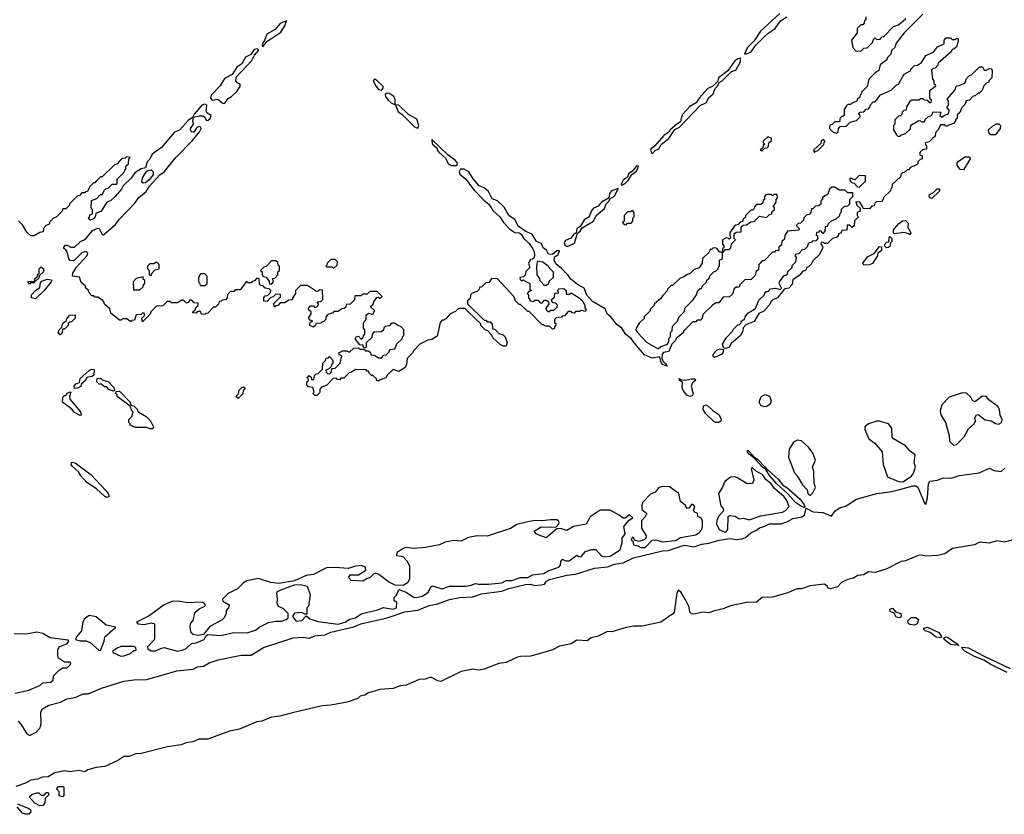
# Model space of a CAD drawing. Extents: x 2701205 to 2963787, y 496209 to 720276.
# Tile 60 of 154: x 2766386 to 2773186, y 667548 to 673036. Entities that reach past the tile are written whole.
import ezdxf

# ---------------------------------------------------------------- set-up
doc = ezdxf.new("R2010")
doc.units = 0

msp = doc.modelspace()

# ---------------------------------------------------------------- linework, layer by layer
at = {"layer": '0CON05XD'}
for points in [[(2772622.5, 673075), (2772493.6, 672946.4), (2772440, 672875), (2772430, 672845), (2772410, 672825), (2772400, 672795), (2772380, 672775), (2772375, 672760), (2772330, 672725), (2772320, 672685), (2772295, 672670), (2772250, 672625), (2772240, 672575), (2772200, 672535), (2772198.3, 672521.7), (2772190, 672515), (2772188.3, 672501.7), (2772170, 672485), (2772170, 672475), (2772131.7, 672458.3), (2772125, 672450), (2772105, 672450), (2772095, 672440), (2772080, 672415), (2772080, 672375), (2772051.7, 672358.3), (2772048.3, 672331.7), (2772015, 672330), (2771998.3, 672311.7), (2771981.7, 672308.3), (2771980, 672285), (2772005, 672260), (2772028.3, 672251.7), (2772038.3, 672261.7), (2772040, 672285), (2772051.7, 672298.3), (2772095, 672300), (2772121.7, 672328.3), (2772165, 672340), (2772190, 672365), (2772188.3, 672378.3), (2772180, 672385), (2772191.7, 672398.3), (2772215, 672400), (2772231.7, 672418.3), (2772248.3, 672421.7), (2772258.3, 672431.7), (2772261.7, 672448.3), (2772281.7, 672468.3), (2772295, 672470), (2772331.7, 672518.3), (2772405, 672550), (2772440, 672585), (2772455, 672590), (2772495, 672660), (2772540, 672685), (2772540, 672695), (2772565, 672720), (2772587, 672723), (2772615, 672740), (2772645, 672790), (2772698.3, 672811.7), (2772725, 672850), (2772770, 672870), (2772770, 672895), (2772785, 672910), (2772815, 672910), (2772825, 672900), (2772845, 672900), (2772858.3, 672908.3), (2772867.5, 672905), (2772867.5, 672885), (2772855, 672850), (2772838.3, 672831.7), (2772825, 672830), (2772820, 672815), (2772730, 672735), (2772728.3, 672721.7), (2772708.3, 672701.7), (2772695, 672700), (2772683, 672687), (2772690, 672625), (2772700, 672615), (2772700, 672595), (2772708.3, 672588.3), (2772710, 672575), (2772670, 672545), (2772670, 672495), (2772680, 672485), (2772678.3, 672461.7), (2772671.7, 672461.7), (2772658.3, 672478.3), (2772635, 672480), (2772625, 672490), (2772605, 672490), (2772595, 672480), (2772545, 672480), (2772531.7, 672468.3), (2772510, 672435), (2772508.3, 672411.7), (2772491.7, 672408.3), (2772481.7, 672398.3), (2772478.3, 672381.7), (2772468.3, 672371.7), (2772455, 672370), (2772430, 672345), (2772430, 672315), (2772420, 672305), (2772420, 672275), (2772441.7, 672241.7), (2772451.7, 672231.7), (2772465, 672230), (2772471.7, 672238.3), (2772505, 672250), (2772538.3, 672281.7), (2772541.7, 672308.3), (2772595, 672340), (2772608.3, 672338.3), (2772615, 672330), (2772635, 672330), (2772641.7, 672348.3), (2772661.7, 672368.3), (2772678.3, 672371.7), (2772688.3, 672381.7), (2772695, 672400), (2772748.3, 672398.3), (2772740, 672375), (2772755, 672362.5), (2772773, 672377), (2772796.4, 672383.6), (2772806.7, 672405), (2772790, 672435), (2772800, 672445), (2772800, 672475), (2772791.7, 672488.3), (2772845, 672550), (2772855, 672580), (2772877, 672583), (2772915, 672600), (2772925, 672630), (2772945, 672650), (2772960, 672655), (2773015, 672710), (2773035, 672710), (2773048.3, 672688.3), (2773061.7, 672688.3), (2773080.7, 672699.3), (2773095, 672696.7), (2773102.5, 672685), (2773100, 672635), (2773080, 672615), (2773080, 672605), (2773065, 672600), (2773045, 672580), (2773030, 672545), (2773015, 672530), (2773005, 672530), (2772985, 672510), (2772971.7, 672508.3), (2772945, 672480), (2772920, 672475), (2772920, 672465), (2772910, 672445), (2772890, 672425), (2772880, 672395), (2772861.7, 672378.3), (2772860, 672355), (2772850, 672345), (2772850, 672335), (2772835, 672320), (2772801.7, 672308.3), (2772795, 672300), (2772781.7, 672301.7), (2772775, 672310), (2772745, 672310), (2772730, 672275), (2772710, 672255), (2772708.3, 672231.7), (2772690, 672215), (2772668.3, 672191.7), (2772640, 672185), (2772641.7, 672171.7), (2772650, 672165), (2772648.3, 672141.7), (2772621.7, 672138.3), (2772601.7, 672118.3), (2772601.7, 672101.7), (2772620, 672095), (2772620, 672075), (2772605, 672070), (2772590, 672055), (2772588.3, 672041.7), (2772578.3, 672031.7), (2772541.7, 672018.3), (2772525, 672000), (2772515, 672000), (2772495, 671980), (2772485, 671980), (2772471.7, 671968.3), (2772468.3, 671951.7), (2772411.7, 671898.3), (2772410, 671875), (2772401.7, 671868.3), (2772400, 671855), (2772351.7, 671808.3), (2772350, 671795), (2772338.3, 671781.7), (2772301.7, 671778.3), (2772291.7, 671768.3), (2772288.3, 671751.7), (2772271.7, 671748.3), (2772255, 671730), (2772211.7, 671731.7), (2772210, 671745), (2772187.5, 671775), (2772161.7, 671778.3), (2772167.5, 671755), (2772190, 671735), (2772190, 671715), (2772170, 671705), (2772170, 671685), (2772180, 671675), (2772151.7, 671648.3), (2772148.3, 671611.7), (2772135, 671600), (2772118.3, 671618.3), (2772101.7, 671618.3), (2772098.3, 671581.7), (2772065, 671580), (2772058.3, 671561.7), (2772041.7, 671558.3), (2772038.3, 671541.7), (2772028.3, 671531.7), (2772000, 671525), (2771965, 671490), (2771945, 671490), (2771935, 671500), (2771921.7, 671498.3), (2771920, 671485), (2771931.7, 671471.7), (2771931.7, 671458.3), (2771910, 671415), (2771865, 671370), (2771853, 671347), (2771835, 671330), (2771820, 671325), (2771818.3, 671311.7), (2771808.3, 671301.7), (2771795, 671300), (2771770, 671270), (2771725, 671240), (2771721.7, 671208.3), (2771698.3, 671181.7), (2771673, 671177), (2771661.7, 671168.3), (2771620, 671115), (2771590, 671105), (2771575, 671090), (2771562.5, 671065), (2771526.4, 671023.6), (2771491.7, 671008.3), (2771457.7, 670952.3), (2771401.7, 670928.3), (2771382.5, 670907.5), (2771380, 670885), (2771363.9, 670856.1), (2771300.7, 670799.3), (2771285.9, 670774.1), (2771263.6, 670766.4)], [(2771635, 673080), (2771502.3, 672957.7), (2771459.2, 672890.8), (2771413.3, 672845), (2771391.7, 672801.7), (2771405, 672800), (2771437.5, 672815), (2771470.5, 672859.5), (2771526.2, 672915), (2771555.7, 672944.3), (2771603.3, 672975), (2771640.5, 673029.5), (2771683.3, 673055)], [(2768065, 672850), (2768094.2, 672885.8), (2768188.9, 672951.1), (2768217.5, 672995), (2768228.8, 673028.8), (2768185, 673010), (2768150.6, 672969.4), (2768092.9, 672937.1), (2768077.5, 672892.5), (2768063.1, 672875), (2768060, 672855), (2768065, 672850)], [(2772230, 673055), (2772230, 673035), (2772221.7, 673028.3), (2772218.3, 673011.7), (2772208.3, 673001.7), (2772195, 673000), (2772170, 672975), (2772170, 672945), (2772130, 672895), (2772140, 672845), (2772161.7, 672821.7), (2772195, 672820), (2772215, 672840), (2772238.3, 672841.7), (2772278.3, 672881.7), (2772281.7, 672898.3), (2772295, 672910), (2772305, 672900), (2772328.3, 672901.7), (2772341.7, 672918.3), (2772355, 672920), (2772421.7, 672988.3), (2772455, 673000), (2772506.4, 673043.6)], [(2767795, 672458), (2767805, 672463.8), (2767826.9, 672493.1), (2767848, 672505), (2767885, 672541.2), (2767908, 672575), (2767910, 672590), (2767889.7, 672599.7), (2767878.6, 672615), (2767880.9, 672639.1), (2767990.6, 672755), (2768008, 672792), (2768036.7, 672825), (2768027.5, 672835), (2768005, 672830), (2767982.9, 672797.1), (2767945, 672777.1), (2767919.5, 672730.5), (2767885, 672708), (2767852.9, 672657.1), (2767800.8, 672629.2), (2767770.9, 672579.1), (2767707.5, 672515), (2767704, 672495), (2767715, 672480), (2767755, 672486.7), (2767785, 672462), (2767795, 672458)], [(2770755, 672110), (2770775, 672133.3), (2770800, 672145), (2770816, 672174), (2770870, 672215), (2770911.7, 672278.3), (2770942.5, 672295), (2771085, 672443.3), (2771130, 672465), (2771143.1, 672496.9), (2771175.8, 672524.2), (2771188.8, 672561.2), (2771205, 672577.5), (2771216.7, 672603.3), (2771236.7, 672615), (2771301.2, 672678.8), (2771331.7, 672688.3), (2771363.3, 672745), (2771365, 672770), (2771345, 672766.7), (2771325, 672753.3), (2771276.7, 672683.3), (2771212.5, 672635), (2771207.5, 672612.5), (2771173.3, 672576.7), (2771138.8, 672561.2), (2771078.8, 672495), (2771058, 672462), (2771014.2, 672435.8), (2770966, 672385), (2770956, 672365), (2770950, 672330), (2770924.2, 672315.8), (2770877.5, 672275), (2770869.3, 672260.7), (2770834.3, 672235.7), (2770773.3, 672165), (2770746.7, 672145), (2770743.8, 672133.8), (2770755, 672110)], [(2768885, 672549.2), (2768896.1, 672563.9), (2768895.6, 672575), (2768845, 672622.5), (2768835, 672623.8), (2768828, 672615), (2768848.6, 672575), (2768865, 672554.2), (2768885, 672549.2)], [(2768975, 672451.2), (2768980, 672455), (2768978.8, 672485), (2768969.4, 672505), (2768935, 672528.1), (2768914.5, 672525.5), (2768909.2, 672515), (2768912.5, 672505), (2768930.4, 672480.4), (2768951.1, 672461.1), (2768975, 672451.2)], [(2768977, 670763), (2768991.7, 670798.3), (2769028.3, 670831.7), (2769030, 670845), (2769040, 670855), (2769040, 670895), (2769018.3, 670918.3), (2769001.7, 670921.7), (2768975, 670940), (2768955, 670940), (2768938.3, 670921.7), (2768911.7, 670918.3), (2768901.7, 670908.3), (2768898.3, 670891.7), (2768885, 670880), (2768831.7, 670878.3), (2768820, 670865), (2768818.3, 670841.7), (2768780, 670805), (2768780, 670775), (2768775, 670770), (2768761.7, 670771.7), (2768758.3, 670788.3), (2768735, 670790), (2768703, 670833), (2768711.7, 670848.3), (2768725, 670850), (2768745, 670830), (2768758.3, 670841.7), (2768761.7, 670858.3), (2768770, 670865), (2768770, 670895), (2768760, 670905), (2768760, 670945), (2768780, 670965), (2768780, 670995), (2768795, 671010), (2768808.3, 671008.3), (2768815, 671000), (2768830, 671005), (2768831.7, 671018.3), (2768840, 671025), (2768811.7, 671051.7), (2768811.7, 671058.3), (2768828.3, 671071.7), (2768831.7, 671088.3), (2768851.7, 671118.3), (2768865, 671120), (2768875, 671110), (2768890, 671125), (2768855, 671160), (2768805, 671160), (2768785, 671140), (2768755, 671140), (2768745, 671130), (2768701.7, 671128.3), (2768698.3, 671101.7), (2768668.3, 671071.7), (2768641.7, 671068.3), (2768638.3, 671051.7), (2768628.3, 671041.7), (2768611.7, 671038.3), (2768585, 671020), (2768555, 671020), (2768548.3, 671011.7), (2768515, 671000), (2768500, 670985), (2768500, 670965), (2768485, 670950), (2768475, 670950), (2768465, 670940), (2768431.7, 670938.3), (2768430, 670925), (2768415, 670912.5), (2768390, 670925), (2768391.7, 670948.3), (2768410, 670955), (2768391.7, 670961.7), (2768380, 670975), (2768400, 671005), (2768398.3, 671018.3), (2768381.7, 671031.7), (2768380, 671045), (2768395, 671060), (2768415, 671060), (2768421.7, 671051.7), (2768435, 671050), (2768448.3, 671061.7), (2768450, 671075), (2768441.7, 671088.3), (2768465, 671090), (2768480, 671105), (2768478.3, 671168.3), (2768455, 671170), (2768448.3, 671161.7), (2768435, 671160), (2768375, 671200), (2768325, 671200), (2768290, 671165), (2768290, 671145), (2768271.7, 671118.3), (2768268.3, 671101.7), (2768245, 671100), (2768215, 671080), (2768185, 671080), (2768168.3, 671061.7), (2768151.7, 671058.3), (2768145, 671050), (2768140, 671075), (2768188.3, 671121.7), (2768188.3, 671138.3), (2768155, 671140), (2768137, 671123), (2768121.7, 671118.3), (2768095, 671090), (2768071.7, 671091.7), (2768071.7, 671118.3), (2768081.7, 671128.3), (2768098.3, 671131.7), (2768118.3, 671151.7), (2768120, 671165), (2768108.3, 671178.3), (2768081.7, 671181.7), (2768068.3, 671198.3), (2768051.7, 671201.7), (2768041.7, 671211.7), (2768040, 671245), (2768035, 671250), (2768021.7, 671248.3), (2768008.3, 671231.7), (2767991.7, 671228.3), (2767985, 671220), (2767965, 671220), (2767951.7, 671228.3), (2767908.3, 671171.7), (2767875, 671170), (2767865, 671160), (2767841.7, 671158.3), (2767821.7, 671138.3), (2767820, 671115), (2767808.3, 671101.7), (2767785, 671100), (2767778.3, 671091.7), (2767765, 671090), (2767758.3, 671071.7), (2767738.3, 671051.7), (2767725, 671050), (2767685, 671010), (2767671.7, 671008.3), (2767665, 671000), (2767641.7, 671001.7), (2767635, 671020), (2767615, 671020), (2767605, 671010), (2767581.7, 671011.7), (2767581.7, 671018.3), (2767598.3, 671031.7), (2767601.7, 671048.3), (2767618.3, 671061.7), (2767618.3, 671078.3), (2767591.7, 671081.7), (2767575, 671100), (2767561.7, 671098.3), (2767548.3, 671081.7), (2767535, 671080), (2767518.3, 671098.3), (2767505, 671100), (2767475, 671080), (2767435, 671080), (2767425, 671090), (2767405, 671090), (2767375, 671060), (2767331.7, 671058.3), (2767291.7, 671018.3), (2767288.3, 671001.7), (2767235, 670950), (2767230, 670975), (2767250, 670995), (2767245, 671010), (2767235, 671010), (2767225, 671000), (2767191.7, 670998.3), (2767178.3, 670961.7), (2767161.7, 670958.3), (2767155, 670950), (2767125, 670970), (2767095, 670970), (2767088.3, 670961.7), (2767075, 670960), (2767015, 671010), (2767008.3, 671038.3), (2766971.7, 671071.7), (2766968.3, 671088.3), (2766958.3, 671098.3), (2766925, 671120), (2766905, 671120), (2766898.3, 671128.3), (2766885, 671130), (2766865, 671150), (2766858.3, 671168.3), (2766840, 671185), (2766840, 671195), (2766811.7, 671221.7), (2766798.3, 671258.3), (2766750, 671265), (2766752.5, 671285), (2766776.7, 671325), (2766851.2, 671408.8), (2766857.5, 671425), (2766845.8, 671435.8), (2766815, 671426.5), (2766765.3, 671374.7), (2766755, 671370.4), (2766735, 671373.8), (2766726.2, 671385), (2766715, 671433.8), (2766705, 671447.5), (2766690, 671455), (2766690, 671465), (2766701.7, 671478.3), (2766715, 671480), (2766740, 671465), (2766764.4, 671464.4), (2766806.4, 671503.6), (2766840.3, 671519.7), (2766890, 671580), (2766925, 671595.8), (2766934.4, 671594.4), (2766955, 671553.3), (2766965, 671550), (2767047.8, 671622.2), (2767075, 671658), (2767181.5, 671768.5), (2767206, 671805), (2767259.8, 671850.2), (2767282.4, 671887.6), (2767355, 671964), (2767384.5, 671985.5), (2767465, 672084), (2767579.1, 672200.9), (2767627.9, 672262.1), (2767638.8, 672285), (2767636.7, 672295), (2767625, 672299.2), (2767609.2, 672290.8), (2767589.4, 672260.6), (2767575, 672260.8), (2767567.9, 672267.9), (2767565.7, 672285), (2767585.6, 672314.4), (2767582, 672338), (2767587.5, 672362.5), (2767625, 672372.5), (2767651.7, 672371.7), (2767664.3, 672364.3), (2767675, 672343.3), (2767685, 672340), (2767701.2, 672355), (2767707.5, 672375), (2767680, 672390), (2767674.4, 672404.4), (2767678.8, 672445), (2767665, 672452), (2767644.2, 672445.8), (2767591.2, 672385), (2767580, 672360), (2767548.8, 672341.2), (2767491.2, 672275), (2767452.9, 672257.1), (2767366.6, 672153.4), (2767301.7, 672108.3), (2767285, 672073.3), (2767266.1, 672053.9), (2767255.9, 672014.1), (2767225, 672006.7), (2767180.5, 671979.5), (2767155, 671941.2), (2767101.2, 671888.8), (2767090, 671865), (2767046.7, 671815), (2767015, 671786.7), (2766987.5, 671775), (2766950, 671715), (2766911.7, 671698.3), (2766907.5, 671675), (2766895, 671660), (2766872.5, 671652.5), (2766860, 671665), (2766868.3, 671671.7), (2766871.7, 671688.3), (2766890, 671695), (2766890, 671725), (2766880, 671735), (2766881.7, 671788.3), (2766918.3, 671801.7), (2766945, 671830), (2766955, 671830), (2766971.7, 671858.3), (2766981.7, 671868.3), (2766998.3, 671871.7), (2767025, 671900), (2767055, 671900), (2767060, 671905), (2767060, 671935), (2767110, 671985), (2767111.7, 671998.3), (2767120, 672005), (2767120, 672025), (2767138.3, 672041.7), (2767140, 672075), (2767150, 672085), (2767125, 672090), (2767115, 672080), (2767091.7, 672078.3), (2767058.3, 672041.7), (2767040, 672035), (2766955, 671950), (2766945, 671950), (2766915, 671920), (2766905, 671910), (2766895, 671910), (2766870, 671885), (2766855, 671850), (2766841.7, 671848.3), (2766835, 671840), (2766815, 671840), (2766798.3, 671821.7), (2766785, 671820), (2766730, 671765), (2766730, 671755), (2766705, 671730), (2766685, 671730), (2766680, 671715), (2766638.3, 671671.7), (2766620, 671665), (2766595, 671640), (2766590, 671625), (2766570, 671615), (2766550, 671595), (2766548.3, 671571.7), (2766525, 671567.5), (2766487, 671543), (2766463.6, 671543.6), (2766435, 671570), (2766405, 671620), (2766378.3, 671648.3)], [(2769135, 672286.2), (2769142.5, 672305), (2769128.9, 672348.9), (2769072.2, 672382.2), (2769005, 672445.6), (2768982.5, 672447.5), (2769000.8, 672400.8), (2769025, 672384), (2769114.5, 672294.5), (2769135, 672286.2)], [(2773125, 672240), (2773091.7, 672241.7), (2773078.3, 672258.3), (2773077.5, 672275), (2773106.7, 672303.3), (2773133, 672317), (2773147.5, 672317.5), (2773160, 672305), (2773157.5, 672285), (2773125, 672240)], [(2769368.3, 672028.3), (2769405, 672030), (2769410, 672045), (2769396.2, 672065), (2769343.3, 672103.3), (2769231.7, 672208.3), (2769235, 672180), (2769268.3, 672148.3), (2769270, 672135), (2769281.7, 672121.7), (2769328.3, 672078.3), (2769345, 672040), (2769368.3, 672028.3)], [(2771515, 672130), (2771531.7, 672148.3), (2771548.3, 672151.7), (2771558.3, 672161.7), (2771560, 672185), (2771578.3, 672201.7), (2771578.3, 672218.3), (2771561.7, 672221.7), (2771555, 672230), (2771521.7, 672198.3), (2771520, 672185), (2771530, 672175), (2771521.7, 672168.3), (2771518.3, 672151.7), (2771500, 672135), (2771515, 672130)], [(2771875, 672120), (2771881.7, 672128.3), (2771895, 672130), (2771940, 672175), (2771941.7, 672188.3), (2771950, 672195), (2771938.3, 672208.3), (2771921.7, 672198.3), (2771918.3, 672181.7), (2771871.7, 672138.3), (2771870, 672125), (2771875, 672120)], [(2772905, 672000), (2772881.7, 672001.7), (2772861.7, 672031.7), (2772860, 672045), (2772870.7, 672059.3), (2772915, 672090), (2772945, 672090), (2772950, 672075), (2772905, 672000)], [(2767238.3, 671908.3), (2767230.8, 671915), (2767235.5, 671945), (2767261.8, 671988.2), (2767273, 671997), (2767295, 671998.9), (2767308.5, 671985), (2767307.5, 671965), (2767280.5, 671929.5), (2767255, 671909.4), (2767238.3, 671908.3)], [(2771263.6, 670766.4), (2771248.3, 670768.3), (2771240, 670795), (2771265, 670840), (2771310, 670885), (2771315, 670900), (2771345, 670930), (2771358.3, 670931.7), (2771368.3, 670941.7), (2771370, 670955), (2771395, 670970), (2771397.5, 670985), (2771415, 671010), (2771468.3, 671041.7), (2771491.7, 671098.3), (2771530, 671135), (2771531.7, 671148.3), (2771541.7, 671158.3), (2771555, 671160), (2771572.5, 671177.5), (2771605, 671182.5), (2771637.5, 671172.5), (2771647.5, 671182.5), (2771632.5, 671215), (2771633, 671227), (2771665, 671270), (2771678.3, 671271.7), (2771688.3, 671281.7), (2771691.7, 671298.3), (2771720, 671325), (2771721.7, 671338.3), (2771747, 671363), (2771750, 671395), (2771741.7, 671408.3), (2771751.7, 671418.3), (2771768.3, 671421.7), (2771791.7, 671448.3), (2771808.3, 671451.7), (2771828.3, 671471.7), (2771831.7, 671488.3), (2771841.7, 671498.3), (2771858.3, 671501.7), (2771865, 671510), (2771888.3, 671511.7), (2771900, 671525), (2771898.3, 671538.3), (2771890, 671545), (2771891.7, 671568.3), (2771908.3, 671571.7), (2771915, 671580), (2771931.7, 671561.7), (2771938.3, 671561.7), (2771950, 671575), (2771951.7, 671608.3), (2771965, 671610), (2771971.7, 671628.3), (2771991.7, 671648.3), (2772025, 671660), (2772048.3, 671681.7), (2772051.7, 671698.3), (2772060, 671705), (2772061.7, 671728.3), (2772081.7, 671748.3), (2772105, 671750), (2772120, 671765), (2772120, 671795), (2772140, 671815), (2772140, 671840), (2772105, 671840), (2772085, 671860), (2772045, 671860), (2772015, 671880), (2771995, 671880), (2771980, 671865), (2771968.3, 671831.7), (2771931.7, 671808.3), (2771930, 671795), (2771920, 671785), (2771918.3, 671761.7), (2771905, 671750), (2771881.7, 671748.3), (2771865, 671730), (2771855, 671730), (2771850, 671705), (2771838.3, 671691.7), (2771821.7, 671688.3), (2771801.7, 671668.3), (2771798.3, 671651.7), (2771778.3, 671631.7), (2771761.7, 671628.3), (2771751.7, 671618.3), (2771751.7, 671611.7), (2771770, 671595), (2771768.3, 671581.7), (2771690, 671575), (2771670, 671545), (2771668.3, 671521.7), (2771650, 671505), (2771648.3, 671481.7), (2771630, 671465), (2771628.3, 671441.7), (2771605, 671440), (2771598.3, 671431.7), (2771585, 671430), (2771528.3, 671371.7), (2771515, 671370), (2771500, 671355), (2771490, 671345), (2771488.3, 671311.7), (2771470, 671295), (2771468.3, 671271.7), (2771438.3, 671241.7), (2771395, 671240), (2771360, 671205), (2771355, 671190), (2771335, 671190), (2771321.7, 671178.3), (2771308.3, 671141.7), (2771288.3, 671121.7), (2771245, 671120), (2771215, 671080), (2771195, 671080), (2771170, 671065), (2771105, 671000), (2771100, 670975), (2771088.3, 670961.7), (2771065, 670960), (2771055, 670950), (2771035, 670950), (2770970, 670885), (2770970, 670875), (2770920, 670835), (2770915, 670820), (2770890, 670795), (2770870, 670745), (2770831.7, 670738.3), (2770823, 670727), (2770820, 670695), (2770833.3, 670673.3), (2770847.5, 670665), (2770857.5, 670642.5), (2770823.8, 670655), (2770813.3, 670675), (2770807.5, 670707.5), (2770755, 670698), (2770701.1, 670721.1), (2770631.2, 670801.2), (2770610, 670835), (2770572.4, 670862.4), (2770545.8, 670905.8), (2770510.1, 670930.1), (2770465.9, 670985.9), (2770444.1, 671004.1), (2770428.8, 671038.8), (2770341.2, 671091.2), (2770302.7, 671132.7), (2770285, 671182), (2770237.6, 671207.6), (2770193.4, 671243.4), (2770175, 671272.5), (2770127.8, 671317.8), (2770090, 671350), (2770076.7, 671375), (2770082.6, 671397.4), (2770104, 671415), (2770115, 671440), (2770095, 671440), (2770065, 671414.2), (2770037.6, 671417.6), (2770025.5, 671445.5), (2770001.5, 671461.5), (2769989.7, 671489.7), (2769956, 671505), (2769925.8, 671555.8), (2769882.4, 671572.4), (2769829.3, 671609.3), (2769807.5, 671655), (2769764.4, 671684.4), (2769731.2, 671741.2), (2769685.6, 671785.6), (2769648.3, 671798.3), (2769625, 671850), (2769595, 671874), (2769558.8, 671888.8), (2769517.1, 671937.1), (2769488.8, 671985), (2769456.7, 672005), (2769430, 672005), (2769422.5, 671985), (2769425, 671970), (2769467.5, 671935), (2769525, 671860), (2769590.7, 671790.7), (2769629.3, 671759.3), (2769655, 671717.5), (2769702.5, 671675), (2769727.5, 671635), (2769770.7, 671590.7), (2769805, 671566.7), (2769835, 671563.8), (2769850, 671555), (2769867.5, 671525), (2769905, 671490), (2769927.5, 671455), (2769940, 671435), (2769941.7, 671411.7), (2769938.3, 671391.7), (2769928.3, 671381.7), (2769915, 671380), (2769900, 671355), (2769910, 671325), (2769881.7, 671298.3), (2769878.3, 671271.7), (2769865, 671260), (2769840, 671255), (2769841.7, 671241.7), (2769851.7, 671231.7), (2769865, 671240), (2769871.7, 671231.7), (2769910, 671215), (2769910, 671175), (2769920, 671165), (2769901.7, 671158.3), (2769890, 671145), (2769900, 671135), (2769900, 671115), (2769908.3, 671108.3), (2769910, 671095), (2769935, 671090), (2769945, 671100), (2769965, 671100), (2769981.7, 671081.7), (2769995, 671080), (2770011.7, 671098.3), (2770025, 671100), (2770038.3, 671088.3), (2770040, 671075), (2770020, 671045), (2770021.7, 671031.7), (2770035, 671020), (2770048.3, 671021.7), (2770055, 671030), (2770075, 671030), (2770098.3, 671051.7), (2770100, 671065), (2770088.3, 671078.3), (2770071.7, 671081.7), (2770061.7, 671091.7), (2770060, 671105), (2770080, 671120), (2770081.7, 671148.3), (2770110, 671150), (2770100, 671165), (2770111.7, 671178.3), (2770145, 671180), (2770160, 671165), (2770160, 671140), (2770185, 671140), (2770195, 671150), (2770250, 671115), (2770275, 671090), (2770290, 671065), (2770290, 671045), (2770300, 671035), (2770288.3, 671021.7), (2770265, 671030), (2770255, 671020), (2770225, 671020), (2770215, 671010), (2770201.7, 671011.7), (2770195, 671020), (2770175, 671020), (2770148.3, 670991.7), (2770131.7, 670988.3), (2770128.3, 670981.7), (2770091.7, 670978.3), (2770080, 670965), (2770080, 670945), (2770088.3, 670938.3), (2770090, 670925), (2770081.7, 670918.3), (2770078.3, 670901.7), (2770065, 670900), (2770045, 670920), (2770015, 670920), (2770005, 670930), (2769995, 670930), (2769905, 671020), (2769895, 671020), (2769845, 671070), (2769835, 671070), (2769810, 671095), (2769800, 671125), (2769686.4, 671246.4), (2769645, 671250), (2769628.3, 671221.7), (2769605, 671220), (2769578.3, 671191.7), (2769565, 671190), (2769558.3, 671171.7), (2769545, 671160), (2769511.7, 671148.3), (2769500, 671135), (2769498.3, 671111.7), (2769480, 671095), (2769480, 671075), (2769595, 670960), (2769605, 670960), (2769615, 670950), (2769635, 670950), (2769648.3, 670938.3), (2769651.7, 670901.7), (2769668.3, 670898.3), (2769695, 670870), (2769725, 670860), (2769740, 670845), (2769752.5, 670805), (2769745, 670782.5), (2769725, 670782.5), (2769703.6, 670793.6), (2769655, 670840), (2769645, 670860), (2769618.3, 670888.3), (2769600, 670895), (2769570, 670925), (2769570, 670935), (2769485, 671017.5), (2769461.7, 671041.7), (2769425, 671042.5), (2769415, 671040), (2769395, 671020), (2769360, 671005), (2769329.3, 670970.7), (2769315, 670960), (2769305, 670960), (2769290, 670945), (2769268.3, 670851.7), (2769231.7, 670828.3), (2769205, 670822.5), (2769150, 670795), (2769105, 670750), (2769100, 670735), (2769063, 670697), (2769057.5, 670655), (2769047.5, 670635), (2769005, 670607.5), (2768965, 670620), (2768927, 670583), (2768915, 670562.5), (2768875, 670550), (2768865, 670540), (2768851.7, 670541.7), (2768850, 670555), (2768825, 670580), (2768815, 670580), (2768800, 670595), (2768795, 670610), (2768785, 670610), (2768778.3, 670618.3), (2768705, 670620), (2768678.3, 670601.7), (2768661.7, 670598.3), (2768625, 670560), (2768605, 670560), (2768595, 670550), (2768581.7, 670551.7), (2768575, 670560), (2768551.7, 670558.3), (2768508.3, 670511.7), (2768471.7, 670498.3), (2768460, 670485), (2768458.3, 670461.7), (2768438.3, 670441.7), (2768425, 670440), (2768410, 670455), (2768420, 670465), (2768410, 670495), (2768381.7, 670501.7), (2768370, 670515), (2768370, 670535), (2768380, 670545), (2768378.3, 670558.3), (2768370, 670565), (2768385, 670580), (2768398.3, 670568.3), (2768401.7, 670551.7), (2768418.3, 670551.7), (2768421.7, 670578.3), (2768431.7, 670588.3), (2768448.3, 670591.7), (2768478.3, 670621.7), (2768480, 670665), (2768498.3, 670681.7), (2768501.7, 670698.3), (2768518.3, 670701.7), (2768525, 670710), (2768550, 670685), (2768550, 670665), (2768541.7, 670658.3), (2768538.3, 670641.7), (2768518.3, 670621.7), (2768500, 670615), (2768501.7, 670601.7), (2768511.7, 670591.7), (2768525, 670590), (2768540, 670605), (2768541.7, 670628.3), (2768565, 670630), (2768600, 670665), (2768610, 670715), (2768591.7, 670721.7), (2768590, 670735), (2768615, 670750), (2768645, 670750), (2768665, 670740), (2768693, 670767), (2768725, 670770), (2768735, 670760), (2768765, 670760), (2768775, 670750), (2768795, 670750), (2768808.3, 670738.3), (2768811.7, 670721.7), (2768835, 670720), (2768865, 670700), (2768885, 670700), (2768901.7, 670718.3), (2768918.3, 670721.7), (2768938.3, 670741.7), (2768941.7, 670758.3), (2768977, 670763)], [(2770545, 671892.5), (2770567.5, 671905), (2770587.5, 671925), (2770613.3, 671966.7), (2770645, 671990), (2770660, 672025), (2770645, 672026.7), (2770619.3, 671990.7), (2770592.5, 671975), (2770582.5, 671947.5), (2770555, 671927.5), (2770547.5, 671915), (2770540, 671895), (2770545, 671892.5)], [(2772185, 671880), (2772228.3, 671921.7), (2772228.3, 671958.3), (2772185, 671960), (2772155, 671930), (2772141.7, 671931.7), (2772135, 671940), (2772120, 671940), (2772120, 671925), (2772131.7, 671911.7), (2772148.3, 671908.3), (2772171.7, 671881.7), (2772185, 671880)], [(2770162.5, 671472.5), (2770175, 671473.3), (2770217.7, 671492.3), (2770237.5, 671562.5), (2770256.7, 671575), (2770271.7, 671598.3), (2770350, 671645), (2770367, 671683), (2770425, 671732.5), (2770436, 671764), (2770457.5, 671785), (2770461.7, 671798.3), (2770495, 671817.5), (2770520, 671870), (2770473.3, 671855), (2770458.8, 671835), (2770457.5, 671812.5), (2770448.3, 671801.7), (2770405, 671776.7), (2770380.5, 671749.5), (2770350, 671735), (2770333.8, 671715), (2770320, 671675), (2770285, 671653.3), (2770260, 671610), (2770235, 671592.5), (2770230, 671565), (2770214.1, 671555.9), (2770193.3, 671526.7), (2770155, 671512.5), (2770147.5, 671495), (2770151.7, 671481.7), (2770162.5, 671472.5)], [(2772685, 671802.5), (2772672.5, 671805), (2772667.5, 671815), (2772670.7, 671829.3), (2772697.5, 671842.5), (2772721.7, 671868.3), (2772738.3, 671868.3), (2772738.3, 671851.7), (2772685, 671802.5)], [(2771245, 671430), (2771261.7, 671448.3), (2771285, 671450), (2771298.3, 671461.7), (2771301.7, 671488.3), (2771330, 671515), (2771320, 671525), (2771321.7, 671558.3), (2771335, 671570), (2771368.3, 671571.7), (2771370, 671605), (2771381.7, 671618.3), (2771405, 671620), (2771435, 671640), (2771458.3, 671641.7), (2771495, 671680), (2771545, 671670), (2771565, 671690), (2771580, 671695), (2771581.7, 671708.3), (2771600, 671725), (2771598.3, 671738.3), (2771590, 671745), (2771610, 671775), (2771610, 671795), (2771620, 671805), (2771618.3, 671828.3), (2771595, 671830), (2771585, 671820), (2771575, 671830), (2771541.7, 671828.3), (2771530, 671815), (2771530, 671795), (2771521.7, 671788.3), (2771518.3, 671771.7), (2771505, 671760), (2771475, 671760), (2771460, 671745), (2771458.3, 671731.7), (2771448.3, 671721.7), (2771435, 671720), (2771400, 671685), (2771398.3, 671671.7), (2771381.7, 671658.3), (2771378.3, 671641.7), (2771361.7, 671638.3), (2771348.3, 671621.7), (2771331.7, 671618.3), (2771321.7, 671608.3), (2771290, 671565), (2771290, 671545), (2771298.3, 671531.7), (2771285, 671520), (2771278.3, 671528.3), (2771265, 671530), (2771240, 671515), (2771240, 671485), (2771250, 671475), (2771248.3, 671461.7), (2771240, 671455), (2771240, 671430), (2771245, 671430)], [(2770575, 671620), (2770585, 671630), (2770608.3, 671631.7), (2770620, 671645), (2770620, 671665), (2770630, 671675), (2770630, 671705), (2770615, 671720), (2770605, 671710), (2770585, 671710), (2770560, 671685), (2770560, 671645), (2770550, 671635), (2770561.7, 671621.7), (2770575, 671620)], [(2772535, 671550), (2772527.5, 671557.5), (2772495, 671566.7), (2772428.3, 671558.3), (2772420, 671565), (2772420, 671585), (2772455, 671627.5), (2772483, 671647), (2772505, 671650), (2772521.7, 671631.7), (2772520.7, 671600.7), (2772540, 671565), (2772535, 671550)], [(2772371.7, 671461.7), (2772361.7, 671471.7), (2772360, 671485), (2772375, 671500), (2772388.3, 671501.7), (2772390, 671535), (2772395, 671540), (2772410, 671525), (2772410, 671505), (2772400, 671495), (2772395, 671470), (2772385, 671462.5), (2772371.7, 671461.7)], [(2770795, 670762.5), (2770815, 670780), (2770860, 670795), (2770870, 670815), (2770870, 670835), (2770880, 670845), (2770880, 670875), (2770891.7, 670888.3), (2770895, 670920), (2770930, 670955), (2770940, 670985), (2770978.3, 671021.7), (2770980, 671045), (2771035, 671100), (2771060, 671135), (2771070, 671165), (2771085, 671180), (2771095, 671180), (2771101.7, 671198.3), (2771128.3, 671221.7), (2771131.7, 671238.3), (2771148.3, 671251.7), (2771151.7, 671268.3), (2771181.7, 671298.3), (2771195, 671300), (2771210, 671315), (2771211.7, 671328.3), (2771220, 671335), (2771220, 671375), (2771240, 671385), (2771240, 671430), (2771221.7, 671431.7), (2771198.3, 671458.3), (2771175, 671460), (2771165, 671450), (2771155, 671450), (2771148.3, 671431.7), (2771103, 671387), (2771100, 671355), (2771078.3, 671321.7), (2771045, 671310), (2771017, 671283), (2770995, 671277.5), (2770977, 671263), (2770945, 671250), (2770895, 671200), (2770885, 671200), (2770860, 671175), (2770860, 671165), (2770825, 671130), (2770815, 671110), (2770770, 671075), (2770765, 671060), (2770740, 671035), (2770740, 671025), (2770700, 670985), (2770698.3, 670971.7), (2770665, 670940), (2770643, 670907), (2770642.5, 670895), (2770653.3, 670875), (2770715, 670810), (2770795, 670762.5)], [(2772215, 671340), (2772210, 671355), (2772242, 671398), (2772288.3, 671421.7), (2772325, 671470), (2772338.3, 671468.3), (2772338.3, 671441.7), (2772325, 671430), (2772311.7, 671428.3), (2772310, 671405), (2772297.5, 671385), (2772275, 671352.5), (2772255, 671342.5), (2772215, 671340)], [(2768125, 671210), (2768140, 671225), (2768131.7, 671248.3), (2768148.3, 671251.7), (2768170, 671275), (2768170, 671295), (2768180, 671305), (2768180, 671335), (2768171.7, 671341.7), (2768168.3, 671358.3), (2768155, 671370), (2768125, 671370), (2768088.3, 671331.7), (2768071.7, 671328.3), (2768050, 671305), (2768060, 671295), (2768061.7, 671271.7), (2768071.7, 671261.7), (2768088.3, 671258.3), (2768108.3, 671228.3), (2768111.7, 671211.7), (2768125, 671210)], [(2768555, 671320), (2768578.3, 671341.7), (2768580, 671365), (2768565, 671380), (2768535, 671380), (2768510, 671355), (2768508.3, 671341.7), (2768500, 671335), (2768505, 671330), (2768545, 671330), (2768555, 671320)], [(2770025, 671200), (2770011.7, 671201.7), (2769981.7, 671231.7), (2769978.3, 671248.3), (2769960, 671275), (2769957.5, 671335), (2769965, 671370), (2770000, 671365), (2770036.4, 671336.4), (2770040, 671325), (2770070, 671295), (2770070, 671255), (2770041.7, 671228.3), (2770038.3, 671211.7), (2770025, 671200)], [(2766455, 671210), (2766441.7, 671228.3), (2766490, 671230), (2766491.7, 671248.3), (2766508.3, 671261.7), (2766511.7, 671278.3), (2766520, 671285), (2766520, 671315), (2766535, 671330), (2766550, 671315), (2766550, 671295), (2766521.7, 671268.3), (2766518.3, 671251.7), (2766498.3, 671231.7), (2766490, 671230), (2766485, 671220), (2766461.7, 671218.3), (2766455, 671210)], [(2767295, 671270), (2767301.7, 671288.3), (2767321.7, 671308.3), (2767350, 671315), (2767350, 671345), (2767335, 671360), (2767321.7, 671358.3), (2767315, 671350), (2767285, 671350), (2767270, 671335), (2767270, 671315), (2767280, 671305), (2767280, 671275), (2767295, 671270)], [(2766495, 671109.5), (2766468.6, 671115), (2766466.7, 671135), (2766495, 671166.2), (2766525, 671186.7), (2766530.8, 671219.2), (2766540, 671230), (2766575, 671243.3), (2766605, 671240), (2766608.8, 671235), (2766603.3, 671225), (2766555, 671167.1), (2766495, 671109.5)], [(2767215, 671170), (2767238.3, 671191.7), (2767241.7, 671208.3), (2767250, 671215), (2767250, 671235), (2767240, 671245), (2767240, 671260), (2767191.7, 671248.3), (2767170, 671225), (2767171.7, 671171.7), (2767215, 671170)], [(2767665, 671200), (2767680, 671215), (2767680, 671265), (2767665, 671280), (2767635, 671280), (2767620, 671255), (2767620, 671225), (2767628.3, 671218.3), (2767631.7, 671201.7), (2767665, 671200)], [(2766665, 670860), (2766653, 670877), (2766660, 670895), (2766678.3, 670911.7), (2766685, 670940), (2766695, 670950), (2766708.3, 670951.7), (2766710, 670965), (2766730, 670995), (2766768.3, 670998.3), (2766770, 670975), (2766745, 670950), (2766731.7, 670948.3), (2766721.7, 670938.3), (2766720, 670925), (2766695, 670900), (2766681.7, 670898.3), (2766680, 670875), (2766665, 670860)], [(2771185, 670702.5), (2771172.5, 670715), (2771183.6, 670736.4), (2771203.6, 670756.4), (2771225, 670763.3), (2771247.5, 670757.5), (2771243.3, 670735), (2771235, 670726.7), (2771185, 670702.5)], [(2766765, 670490), (2766762.5, 670505), (2766775, 670522.5), (2766798.3, 670531.7), (2766805, 670557.5), (2766865, 670612.5), (2766885, 670622.5), (2766900, 670620), (2766898.3, 670581.7), (2766887, 670573), (2766850, 670565), (2766840, 670545), (2766811.7, 670518.3), (2766810, 670505), (2766785, 670492.5), (2766765, 670490)], [(2767035, 670470), (2767003, 670483), (2766985, 670500), (2766971.7, 670501.7), (2766948.3, 670518.3), (2766935, 670520), (2766920, 670535), (2766921.7, 670558.3), (2766945, 670560), (2766955, 670550), (2767000, 670535), (2767037, 670497), (2767040, 670475), (2767035, 670470)], [(2771015, 670434.5), (2770993.7, 670443.7), (2770968.8, 670475), (2770962.5, 670495), (2770963, 670533), (2770942.5, 670545), (2770941.7, 670558.3), (2770955, 670550), (2770985, 670547.5), (2771026.4, 670556.4), (2771050, 670555), (2771052.5, 670545), (2771032.5, 670527.5), (2771023.8, 670505), (2771038.3, 670451.7), (2771031.1, 670438.9), (2771015, 670434.5)], [(2767895, 670420), (2767880, 670435), (2767898.3, 670451.7), (2767901.7, 670478.3), (2767921.7, 670498.3), (2767938.3, 670498.3), (2767940, 670485), (2767930, 670475), (2767927, 670453), (2767895, 670420)], [(2766805, 670302.5), (2766765, 670322.5), (2766746.4, 670346.4), (2766682.5, 670395), (2766685, 670430), (2766695, 670440), (2766705, 670440), (2766713.6, 670456.4), (2766733, 670467), (2766740, 670465), (2766730, 670435), (2766733.3, 670415), (2766807, 670327), (2766810, 670305), (2766805, 670302.5)], [(2767305, 670210), (2767285, 670210), (2767265, 670220), (2767185, 670220), (2767150, 670235), (2767150, 670245), (2767140, 670255), (2767140, 670275), (2767160, 670295), (2767170, 670325), (2767160, 670335), (2767148.3, 670368.3), (2767060, 670435), (2767060, 670445), (2767050, 670455), (2767051.7, 670468.3), (2767075, 670470), (2767150, 670395), (2767151.7, 670381.7), (2767161.7, 670371.7), (2767175, 670370), (2767200, 670345), (2767200, 670335), (2767210, 670325), (2767260, 670295), (2767290, 670265), (2767310, 670225), (2767305, 670210)], [(2771525, 670362.5), (2771505, 670371.2), (2771493.8, 670395), (2771506.7, 670435), (2771535, 670448), (2771565, 670436.2), (2771577, 670407), (2771569.8, 670380.2), (2771545, 670364.3), (2771525, 670362.5)], [(2772835, 670098.8), (2772855, 670103.3), (2772910, 670155), (2772938.6, 670211.4), (2772977.5, 670245), (2772987.5, 670265), (2772983, 670287), (2772995, 670307.5), (2773005, 670310), (2773053.9, 670273.9), (2773096.4, 670266.4), (2773125, 670247.5), (2773146.4, 670243.6), (2773167.5, 670255), (2773172.5, 670275), (2773156.7, 670305), (2773152.5, 670345), (2773142.5, 670365), (2773080.5, 670410.5), (2773060, 670435), (2773033, 670437), (2772985, 670397.5), (2772967, 670407), (2772955, 670430), (2772926.1, 670456.1), (2772895, 670460), (2772805, 670428.8), (2772753.9, 670376.1), (2772743.3, 670335), (2772747, 670307), (2772780, 670255), (2772806, 670165), (2772808.8, 670125), (2772835, 670098.8)], [(2771215, 670253.5), (2771195, 670253.5), (2771181.2, 670261.2), (2771124.7, 670314.7), (2771105.4, 670345), (2771109.7, 670370.3), (2771125, 670376), (2771139.6, 670369.6), (2771176, 670335), (2771217.8, 670307.8), (2771231.2, 670275), (2771227.4, 670262.6), (2771215, 670253.5)], [(2772485, 669844.4), (2772545, 669883.3), (2772560, 669905), (2772572.5, 669945), (2772563.8, 669975), (2772570.7, 670030.7), (2772535, 670057.5), (2772505, 670092.5), (2772421.7, 670141.7), (2772412.5, 670152.5), (2772408.8, 670215), (2772387.5, 670245), (2772325, 670263.8), (2772305, 670263.8), (2772247.5, 670245), (2772223.3, 670225), (2772223.8, 670205), (2772251.7, 670141.7), (2772291.7, 670111.7), (2772341.7, 670051.7), (2772348.8, 669965), (2772379.3, 669879.3), (2772456.1, 669846.1), (2772485, 669844.4)], [(2771845, 669750), (2771865, 669767.5), (2771882.5, 669805), (2771873.8, 669835), (2771871.2, 669915), (2771861.2, 669945), (2771881.2, 669995), (2771865, 670042.5), (2771833.3, 670085), (2771785, 670126.7), (2771755, 670132.5), (2771730.7, 670119.3), (2771699.3, 670070.7), (2771696.2, 670015), (2771736.4, 669906.4), (2771756.7, 669885), (2771792.5, 669825), (2771825, 669790), (2771830, 669765), (2771845, 669750)], [(2771805, 669668), (2771785, 669674.8), (2771745, 669702.3), (2771691.4, 669761.4), (2771615, 669830.3), (2771565, 669887.5), (2771540, 669930), (2771516, 669945), (2771458.6, 670008.6), (2771423.6, 670035), (2771411.4, 670055), (2771415, 670063.3), (2771457.9, 670017.9), (2771485, 669999.4), (2771535.5, 669945), (2771543.3, 669935), (2771540, 669930), (2771545, 669933.3), (2771555, 669925.5), (2771625, 669862), (2771653.6, 669823.6), (2771683.3, 669805), (2771776.4, 669725), (2771804.6, 669685), (2771808.9, 669675), (2771805, 669668)], [(2766375, 668192.5), (2766398.8, 668165), (2766435, 668103.3), (2766457, 668093), (2766503, 668117), (2766526.7, 668145), (2766533.9, 668176.1), (2766531.9, 668255), (2766544.2, 668275.8), (2766588.1, 668301.9), (2766668, 668322), (2766715.2, 668344.8), (2766770, 668355), (2766825, 668380.5), (2766859.4, 668379.4), (2766950.1, 668419.9), (2767105, 668468.5), (2767175, 668477.9), (2767265, 668479.6), (2767471.8, 668538.2), (2767585, 668549.8), (2767615, 668567.9), (2767655, 668570.4), (2767695, 668593.4), (2767756, 668615), (2767915, 668647.6), (2767985, 668648.1), (2768069.5, 668700.5), (2768275, 668767), (2768345, 668771.2), (2768385, 668765.8), (2768425, 668781.6), (2768495, 668788.3), (2768535, 668805.5), (2768695, 668843.3), (2768743.1, 668865), (2768925, 668905.2), (2769045, 668946.2), (2769135, 668957.8), (2769215, 668990.8), (2769265, 668999.5), (2769355, 669033), (2769425, 669044.8), (2769515, 669050.4), (2769575, 669070), (2769715, 669090.5), (2769765, 669108.5), (2769880, 669135), (2769915, 669138.4), (2769945, 669129.5), (2769987.8, 669132.2), (2770011.3, 669138.7), (2770025, 669158.6), (2770045, 669170), (2770165, 669199.8), (2770225, 669206.6), (2770355, 669249), (2770445, 669257.9), (2770495, 669276.6), (2770555, 669285.2), (2770625, 669319.5), (2770825, 669367.8), (2770865, 669371.1), (2770975, 669407.4), (2771045, 669395.9), (2771094.8, 669415.2), (2771145, 669421.2), (2771217.2, 669442.8), (2771293.8, 669453.8), (2771335, 669445.4), (2771375, 669451.6), (2771399, 669461), (2771435, 669493.4), (2771475, 669510.5), (2771495, 669526.4), (2771532.4, 669537.6), (2771565, 669554.3), (2771645, 669554.3), (2771689.3, 669570.7), (2771725, 669592.4), (2771788.1, 669601.9), (2771805.4, 669615), (2771817.5, 669662.5), (2771866.4, 669636.4), (2771932, 669632), (2771991.7, 669608.3), (2772018.1, 669645), (2772051.1, 669665), (2772095, 669679.4), (2772164.9, 669725.1), (2772305, 669763), (2772395, 669774.5), (2772465, 669790.6), (2772555, 669818), (2772577, 669817), (2772588.8, 669808.8), (2772635, 669696.7), (2772645, 669690), (2772656, 669734), (2772663.2, 669833.2), (2772671.8, 669848.2), (2772725, 669856.6), (2772765, 669871.1), (2772815, 669869.3), (2772834.2, 669874.2), (2772875, 669887.4), (2773013.2, 669906.8), (2773085, 669939.6), (2773115, 669922.6), (2773165, 669916.2), (2773190, 669940)], [(2766985, 669737.5), (2766975, 669743.3), (2766916.1, 669796.1), (2766850.5, 669840.5), (2766807.5, 669885), (2766793, 669913), (2766750.7, 669950.7), (2766742.5, 669965), (2766745, 669980), (2766770, 669975), (2766877.5, 669895), (2766983, 669783), (2766997.5, 669765), (2767005, 669740), (2766985, 669737.5)], [(2771255, 669496), (2771265, 669500), (2771276.7, 669515), (2771280, 669605), (2771288.3, 669611.7), (2771326.4, 669606.4), (2771355, 669590), (2771385, 669593.3), (2771425, 669582), (2771505, 669608.8), (2771654.1, 669635.9), (2771675, 669646.7), (2771701.2, 669675), (2771685, 669715.6), (2771665, 669741.8), (2771598.6, 669798.6), (2771575, 669830), (2771540.1, 669860.1), (2771516, 669895), (2771475.9, 669915.9), (2771445, 669942.5), (2771437.5, 669935), (2771456, 669855), (2771446.1, 669833.9), (2771410.7, 669830.7), (2771340, 669875), (2771325, 669880), (2771295, 669876.2), (2771255, 669847.5), (2771237, 669803), (2771212.5, 669765), (2771228.3, 669678.3), (2771245, 669660), (2771247.5, 669645), (2771213.3, 669605), (2771201.4, 669578.6), (2771199.2, 669555), (2771216, 669515), (2771255, 669496)], [(2770705, 669390), (2770755, 669442.5), (2770776.4, 669443.6), (2770825, 669430.8), (2770915, 669438.8), (2770949.5, 669460.5), (2771055, 669478.8), (2771080, 669495), (2771096.7, 669515), (2771103, 669537), (2771102.5, 669575), (2771090, 669595), (2771070, 669605), (2771068.3, 669628.3), (2771051.7, 669631.7), (2771040, 669645), (2771050, 669675), (2771037, 669687), (2771025, 669687.5), (2771008.3, 669661.7), (2770995, 669660), (2770983, 669683), (2770949.3, 669709.3), (2770937.5, 669765), (2770875, 669810), (2770825, 669812.5), (2770800, 669805), (2770775, 669772.5), (2770741.7, 669758.3), (2770690, 669705), (2770683.3, 669685), (2770683.6, 669653.6), (2770717.5, 669625), (2770706.4, 669603.6), (2770680, 669575), (2770680, 669525), (2770711.7, 669471.7), (2770711.7, 669458.3), (2770700, 669445), (2770665, 669432.5), (2770631.7, 669441.7), (2770625, 669460), (2770615, 669460), (2770610, 669445), (2770620, 669435), (2770625, 669410), (2770655, 669402.5), (2770675, 669390), (2770705, 669390)], [(2767475, 668676.2), (2767515, 668683.3), (2767536.1, 668693.9), (2767573, 668727), (2767605, 668732.5), (2767660, 668755), (2767671.7, 668778.3), (2767685, 668790), (2767775, 668783.3), (2767865, 668803.8), (2767958.3, 668801.7), (2768015, 668820), (2768045, 668843.3), (2768105, 668873.3), (2768155, 668882.5), (2768195, 668882.5), (2768227, 668893), (2768240, 668905), (2768240, 668935), (2768205, 668970), (2768173, 668983), (2768163.3, 669005), (2768167.5, 669035), (2768161.2, 669075), (2768163.8, 669085), (2768177.5, 669095), (2768285, 669132.2), (2768325, 669135.5), (2768372.5, 669125), (2768393.3, 669065), (2768380, 668985), (2768370, 668975), (2768368.3, 668931.7), (2768355, 668930), (2768335, 668942.5), (2768283, 668937), (2768270, 668915), (2768295, 668883.3), (2768335, 668887.5), (2768365, 668920), (2768389.3, 668899.3), (2768445, 668880), (2768585, 668861.1), (2768633.3, 668875), (2768665, 668896.2), (2768705, 668904.2), (2768745, 668933.8), (2768866, 668964), (2768896.4, 668976.4), (2768965, 668964.5), (2768988.8, 668975), (2768991.7, 669011.7), (2768973, 669023), (2768972.5, 669045), (2768988.3, 669061.7), (2769005, 669100), (2769055, 669082.5), (2769105, 669048), (2769125, 669046.2), (2769165, 669053.8), (2769196.1, 669073.9), (2769210, 669085), (2769225, 669120), (2769235, 669126.7), (2769305, 669106.7), (2769355, 669123.8), (2769465, 669123.8), (2769505, 669130), (2769535, 669142.5), (2769557, 669137), (2769625, 669136.7), (2769715, 669147.5), (2769746.4, 669163.6), (2769785, 669162), (2769845, 669184.2), (2769896.6, 669183.4), (2769927.7, 669202.3), (2770005, 669212.5), (2770035, 669230), (2770110, 669255), (2770121.7, 669268.3), (2770122.5, 669295), (2770135, 669310), (2770155, 669300), (2770181.7, 669298.3), (2770233, 669337), (2770245, 669330), (2770265, 669330), (2770295, 669362.5), (2770335, 669377.5), (2770366.1, 669376.1), (2770405, 669333.3), (2770425, 669326.7), (2770465, 669331.2), (2770532.5, 669375), (2770547.5, 669425), (2770547.5, 669455), (2770567.5, 669485), (2770557.5, 669535), (2770595, 669580), (2770620, 669595), (2770597, 669617), (2770567, 669593), (2770555, 669592.5), (2770527.5, 669615), (2770465, 669650), (2770395, 669650), (2770325, 669603.3), (2770298.3, 669551.7), (2770210, 669535), (2770165, 669507.5), (2770121.7, 669521.7), (2770095, 669520), (2770021.7, 669458.3), (2769955, 669483.3), (2769940, 669505), (2769987, 669533), (2770088.3, 669531.7), (2770107.7, 669552.3), (2770112, 669565), (2770108, 669575), (2770095, 669581.1), (2770055, 669581.8), (2769995, 669574.5), (2769945, 669576.4), (2769883.6, 669566.4), (2769820.7, 669549.3), (2769776.6, 669523.4), (2769615, 669470), (2769545, 669472.5), (2769485, 669459.4), (2769435, 669435.6), (2769385, 669439.5), (2769325, 669427.1), (2769285, 669410.6), (2769188.8, 669391.2), (2769105, 669383.1), (2769055, 669390), (2769035, 669383.3), (2768994.3, 669355.7), (2768986.7, 669335), (2769025, 669331.8), (2769035, 669325.5), (2769060, 669300), (2769078.8, 669265), (2769078.6, 669171.4), (2769065, 669146.9), (2769035, 669127.5), (2768980.5, 669130.5), (2768934.3, 669154.3), (2768867.5, 669205), (2768845, 669213.3), (2768831.7, 669208.3), (2768807, 669183), (2768785, 669177.5), (2768755, 669157.5), (2768675, 669163.3), (2768657.5, 669185), (2768667.5, 669202.5), (2768725, 669201.2), (2768775.8, 669234.2), (2768775, 669256), (2768745, 669266.2), (2768705, 669262.5), (2768655, 669246), (2768565, 669253.3), (2768505, 669251.2), (2768415.5, 669204.5), (2768365, 669198.5), (2768285, 669161.1), (2768175, 669142.7), (2768121.2, 669148.8), (2768035, 669176.2), (2767955, 669160), (2767932.3, 669147.7), (2767890, 669105), (2767826.2, 669073.8), (2767785.8, 669035), (2767790, 669020), (2767833.3, 668995), (2767827.5, 668975), (2767812.5, 668955), (2767812.5, 668935), (2767797.5, 668905), (2767785, 668892.5), (2767700, 668845), (2767655, 668790), (2767615, 668782.5), (2767585, 668790), (2767568.3, 668808.3), (2767562.5, 668845), (2767566.7, 668863.3), (2767585, 668890), (2767598.8, 668945), (2767625, 668967.5), (2767666, 668985), (2767669.2, 668995), (2767659.1, 669009.1), (2767645, 669013.3), (2767545, 669008.1), (2767495, 669018.8), (2767445, 669021.2), (2767385, 668996.2), (2767280.2, 668919.8), (2767193.8, 668875), (2767202.5, 668865), (2767245, 668858.5), (2767295, 668870.8), (2767316.7, 668865), (2767317.5, 668755), (2767270, 668705), (2767271.7, 668691.7), (2767295, 668677.5), (2767325, 668677.5), (2767365, 668696.7), (2767385, 668700), (2767400, 668695), (2767475, 668676.2)], [(2773285, 669454.3), (2773185, 669428.6), (2773135, 669437.1), (2773085, 669421.9), (2773015, 669428.2), (2772980.5, 669409.5), (2772828, 669385), (2772775, 669346.7), (2772725, 669336.5), (2772645, 669330.6), (2772615, 669338.2), (2772591.2, 669335), (2772505, 669300), (2772475, 669295.4), (2772375, 669243.1), (2772295, 669218.9), (2772245, 669223.1), (2772215, 669203.1), (2772175, 669197.3), (2772145, 669178.2), (2772105, 669170.9), (2772065, 669150.8), (2772035, 669120.5), (2771985, 669106.5), (2771969.3, 669109.3), (2771963.1, 669125), (2771945, 669138), (2771845, 669126.4), (2771785, 669105.3), (2771754, 669105), (2771691.7, 669078.3), (2771585, 669048.8), (2771515, 669045.3), (2771475, 669014.6), (2771405, 669010.3), (2771295, 668988.9), (2771245, 668968.1), (2771185, 668953.8), (2771145, 668940.4), (2771105, 668943.8), (2771045, 668930.9), (2771025, 668933.8), (2771015.4, 668945), (2771008.8, 668978.8), (2770983.2, 669033.2), (2770955, 669080), (2770935, 669096.7), (2770924, 669075), (2770905.6, 668944.4), (2770897.4, 668932.6), (2770815, 668875.9), (2770685, 668848.6), (2770625, 668847.3), (2770575, 668838.3), (2770475, 668808.8), (2770445, 668810.6), (2770380.8, 668779.2), (2770333.6, 668766.4), (2770305, 668747.5), (2770235, 668751.9), (2770194.7, 668725.3), (2770115, 668710), (2770065.8, 668684.2), (2769973.7, 668656.3), (2769915, 668640.8), (2769845, 668638.8), (2769825, 668632.5), (2769745, 668597.3), (2769695, 668590.4), (2769595, 668551.1), (2769555, 668542.9), (2769515, 668550), (2769436.2, 668535), (2769295, 668465.7), (2769275, 668469.4), (2769225.3, 668495.3), (2769187.7, 668482.3), (2769145, 668479.5), (2769055, 668440), (2769014.6, 668434.6), (2768965, 668417.5), (2768875, 668409.2), (2768795, 668387.8), (2768768.9, 668371.1), (2768738.6, 668365), (2768721.1, 668348.9), (2768647.8, 668322.2), (2768535, 668302.5), (2768475, 668298.4), (2768270.6, 668249.4), (2768183.6, 668226.4), (2768125, 668218.4), (2768058.5, 668191.5), (2768025, 668187.5), (2767904.2, 668135.8), (2767835, 668122.5), (2767685, 668067.3), (2767625, 668068.2), (2767582.1, 668047.9), (2767535, 668042.7), (2767501.3, 668028.7), (2767406.7, 668015), (2767225, 667969.4), (2767187.5, 667965), (2767141.8, 667948.2), (2767105, 667948.2), (2767065, 667920.6), (2766975, 667877.8), (2766915, 667871.5), (2766856.7, 667855), (2766835, 667840.8), (2766795, 667850), (2766735, 667841.9), (2766697.6, 667847.6)], [(2766945, 668680), (2766970, 668745), (2766973.8, 668775), (2767050, 668840), (2766983.3, 668855), (2766915, 668913.3), (2766865, 668921.2), (2766831.2, 668895), (2766822, 668875), (2766814, 668815), (2766779.2, 668775), (2766771.2, 668755), (2766805, 668746.5), (2766845.5, 668745.5), (2766872.5, 668735), (2766931.7, 668681.7), (2766945, 668680)], [(2772465, 668904.5), (2772439.6, 668909.6), (2772426.4, 668936.4), (2772398.7, 668948.7), (2772396, 668965), (2772415, 668972.5), (2772435, 668946.2), (2772471.2, 668935), (2772474.3, 668915), (2772465, 668904.5)], [(2772565, 668855.4), (2772535, 668858.2), (2772523.5, 668865), (2772519.6, 668885), (2772543.4, 668906.6), (2772575, 668908.5), (2772593.1, 668893.1), (2772585, 668863.3), (2772565, 668855.4)], [(2766355.8, 668384.2), (2766450, 668405), (2766525, 668437.5), (2766545, 668457.5), (2766598.3, 668461.7), (2766617.5, 668475), (2766620, 668505), (2766660, 668545), (2766685, 668560), (2766715, 668560), (2766735, 668580), (2766740, 668595), (2766735, 668600), (2766695, 668600), (2766655, 668627.5), (2766648.8, 668645), (2766650, 668685), (2766660, 668705), (2766715, 668728.6), (2766726, 668745), (2766721.1, 668751.1), (2766597.3, 668767.3), (2766545, 668796), (2766505, 668805.7), (2766445, 668793.8), (2766347, 668793)], [(2772745, 668768), (2772715, 668772.5), (2772674.4, 668804.4), (2772640, 668815), (2772630, 668825), (2772630, 668835), (2772655, 668841.5), (2772735, 668803.8), (2772753.6, 668776.4), (2772745, 668768)], [(2772865, 668712.5), (2772860, 668720), (2772843.9, 668716.1), (2772815, 668721.4), (2772771.2, 668755), (2772766.7, 668765), (2772785, 668773.1), (2772795, 668771.1), (2772860, 668725), (2772870, 668715), (2772865, 668712.5)], [(2767085, 668640), (2767105, 668642.5), (2767151.7, 668658.3), (2767175, 668680), (2767185, 668680), (2767190, 668685), (2767188.3, 668698.3), (2767175, 668707.5), (2767085, 668706.7), (2767055, 668692.5), (2767030, 668675), (2767030, 668665), (2767085, 668640)], [(2773207.1, 668527.1), (2773092.6, 668582.6), (2773045, 668613.6), (2772979.3, 668639.3), (2772914.1, 668674.1), (2772894, 668695), (2772898, 668702), (2772938.8, 668698.8), (2773042.4, 668642.4), (2773226.4, 668556.4)], [(2766697.6, 667847.6), (2766628.8, 667835), (2766582.6, 667807.4), (2766544.7, 667805.3), (2766508.6, 667791.4), (2766463.3, 667785), (2766427.1, 667762.9), (2766360.6, 667739.4)], [(2766525, 667607.5), (2766490, 667625), (2766451.7, 667668.3), (2766470, 667685), (2766505, 667697.5), (2766517.5, 667697.5), (2766535, 667680), (2766555, 667680), (2766571.7, 667698.3), (2766578.3, 667698.3), (2766590, 667685), (2766561.7, 667658.3), (2766560, 667625), (2766545, 667610), (2766525, 667607.5)], [(2766685, 667670), (2766660, 667675), (2766660, 667705), (2766640, 667725), (2766655, 667740), (2766685, 667740), (2766690, 667735), (2766690, 667675), (2766685, 667670)], [(2766370.5, 667620.5), (2766449.6, 667589.6), (2766460, 667580), (2766462.7, 667565), (2766449.8, 667550.2), (2766428.3, 667548.3), (2766406.4, 667556.4), (2766369.5, 667599.5)]]:
    msp.add_lwpolyline(points, dxfattribs=at)

doc.saveas('drawing.dxf')
